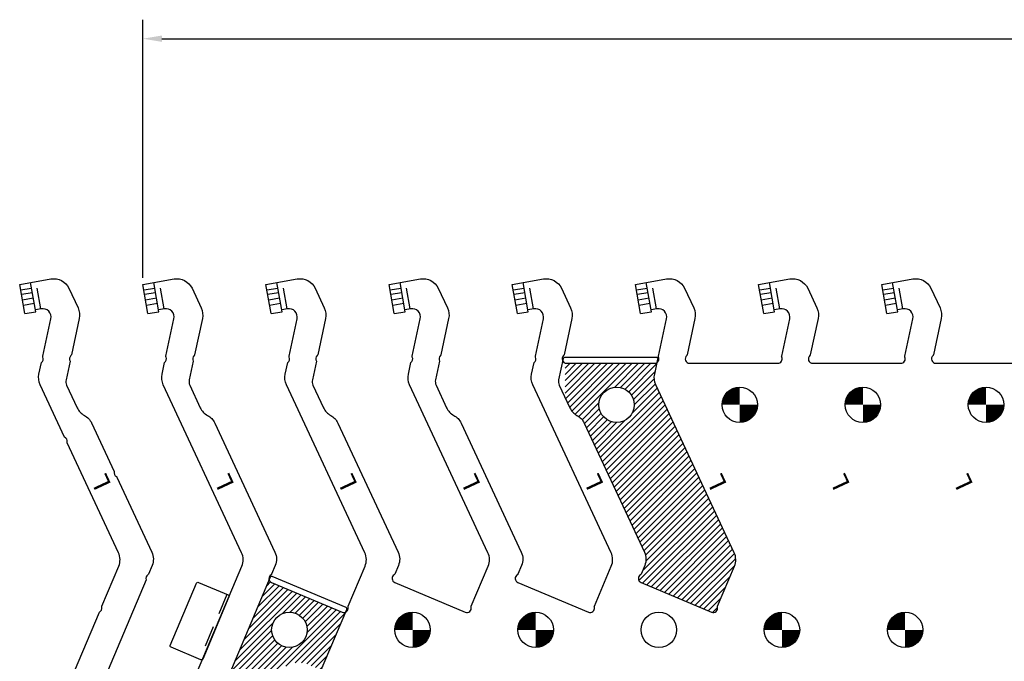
# Model space of a CAD drawing. Header units: inches. Extents: x -59 to 40, y -86 to 20.
# Tile 68 of 74: x 8.15 to 15.15, y -0.49 to 4.07. Entities that reach past the tile are written whole.
import ezdxf

# ---------------------------------------------------------------- set-up
doc = ezdxf.new("R2010")
doc.units = ezdxf.units.IN
doc.header["$MEASUREMENT"] = 0
doc.linetypes.add('HIDDEN', pattern=[0.225, 0.15, -0.075])
for name, color, linetype in [('APP-M-D', 2, 'Continuous'), ('APP-M-H', 4, 'HIDDEN'), ('APP-M-M', 1, 'Continuous'), ('APP-M-S', 7, 'Continuous')]:
    doc.layers.add(name, color=color, linetype=linetype)
doc.styles.add('DIEMAKER_BND_DIM', font='MONOTXT.SHX')
doc.styles.get("Standard").update_dxf_attribs({"font": 'txt.shx'})
doc.dimstyles.get("Standard").update_dxf_attribs({"dimtxt": 0.18, "dimasz": 0.18, "dimexe": 0.18, "dimexo": 0.0625, "dimgap": 0.09, "dimtad": 0, "dimtih": 1, "dimtoh": 1, "dimdec": 4, "dimzin": 0, "dimdsep": 46, "dimtxsty": 'Standard', "dimcen": 0.09, "dimadec": 0, "dimazin": 0, "dimtfac": 1, "dimtdec": 4, "dimtofl": 0, "dimtmove": 0, "dimatfit": 3, "dimfxl": 0, "dimtolj": 1, "dimtzin": 0, "dimarcsym": 0})

# ---------------------------------------------------------------- blocks, each defined once
blk = doc.blocks.new('dmblk1')
at = {"const_width": 0.5}
for points in [[(0, 0.25, 0.414214), (-0.25, 0, 1)], [(0, -0.25, 0.414214), (0.25, 0, 1)]]:
    blk.add_lwpolyline(points, format="xyb", dxfattribs=at)
blk = doc.blocks.new('L')
at = {"layer": 'APP-M-H'}
for p, q in [((8.3011, 2.0186), (8.267, 2.2124)), ((8.6531, -1.0142), (8.5109, -1.0805)), ((8.4461, -1.1759), (8.6781, -1.0678))]:
    blk.add_line(p, q, dxfattribs=at)
at = {"layer": 'APP-M-M'}
for p, q in [((8.1872, 1.9846), (8.1507, 2.1919)), ((8.2647, 1.9982), (8.2282, 2.2056)), ((8.1575, 2.1532), (8.235, 2.1668)), ((8.163, 2.1222), (8.2405, 2.1358)), ((8.1698, 2.0834), (8.2473, 2.0971)), ((8.1767, 2.0446), (8.2542, 2.0583)), ((8.1872, 1.9846), (8.2647, 1.9982)), ((8.4295, -1.1402), (8.5029, -1.106)), ((8.5528, -1.213), (8.5029, -1.106)), ((8.4794, -1.2473), (8.7113, -1.1391))]:
    blk.add_line(p, q, dxfattribs=at)
for points in [[(8.1507, 2.1919), (8.3725, 2.231, -0.339454), (8.5, 2.1646), (8.5652, 2.0249, -0.16325), (8.5736, 1.9503), (8.5183, 1.6917, -0.159669), (8.5151, 1.6863, 0.355169), (8.5088, 1.6474), (8.4801, 1.5136, 0.16325), (8.4843, 1.4763), (8.5591, 1.3159, 0.162278), (8.6105, 1.2617, -0.162278), (8.6618, 1.2075), (8.8225, 0.8629, 0.355169), (8.8374, 0.8264, -0.159669), (8.8416, 0.8219), (9.0896, 0.2901, -0.211932), (9.0914, 0.1943), (9.066, 0.1341, -0.159669), (9.0619, 0.1294, 0.355169), (9.0484, 0.0923), (8.682, -0.7767, 0.355169), (8.6649, -0.8122, -0.159669), (8.6644, -0.8184), (8.636, -0.8856, 0.211932), (8.6378, -0.9815), (8.7113, -1.1391)], [(8.4794, -1.2473), (8.3803, -1.0348, -0.211932), (8.3785, -0.939), (8.522, -0.5987, -0.159669), (8.5261, -0.594, 0.355169), (8.5396, -0.5569), (8.7168, -0.1368, 0.355169), (8.7339, -0.1013, -0.159669), (8.7344, -0.0951), (8.8545, 0.1899, 0.211932), (8.8527, 0.2857), (8.4891, 1.0655, -0.159669), (8.4884, 1.0717, 0.355169), (8.47, 1.1066), (8.296, 1.4797, -0.16325), (8.2875, 1.5543), (8.3054, 1.6377, 0.355169), (8.3155, 1.6758, -0.159669), (8.3149, 1.682), (8.372, 1.9485, 0.532197), (8.3039, 2.0191), (8.2624, 2.0117)], [(8.5681, -1.0539), (8.5438, -1.0018, -0.211932), (8.5427, -0.9416), (8.562, -0.8957, 0.343652), (8.4976, -0.6566)], [(8.5029, -1.106), (8.4703, -1.036, -0.211932), (8.4679, -0.9101), (8.4873, -0.8642, 0.295586), (8.4644, -0.7354)], [(8.5147, -1.0887), (8.4866, -1.0284, -0.211932), (8.4845, -0.9171), (8.5039, -0.8712, 0.311303), (8.472, -0.7174)]]:
    blk.add_lwpolyline(points, format="xyb", dxfattribs=at)
for points, knots in [([(8.5147, -1.0887), (8.5152, -1.0914), (8.5153, -1.0938), (8.5144, -1.0976), (8.5136, -1.0992), (8.5101, -1.1029), (8.5065, -1.1043), (8.5029, -1.106)], [0, 0, 0, 0, 0.25, 0.25, 0.5, 0.5, 1, 1, 1, 1]), ([(8.5147, -1.0887), (8.5164, -1.0876), (8.52, -1.0852), (8.526, -1.0814), (8.5327, -1.0769), (8.5404, -1.0719), (8.5488, -1.0664), (8.5582, -1.0603), (8.5647, -1.0561), (8.5681, -1.0539)], [0, 0, 0, 0, 0.10258, 0.218587, 0.34802, 0.490879, 0.647163, 0.81687, 1, 1, 1, 1]), ([(8.5866, -1.1149), (8.5746, -1.112), (8.5621, -1.1083), (8.5377, -1.0994), (8.5258, -1.0943), (8.5147, -1.0887)], [0, 0, 0, 0, 0.5, 0.5, 1, 1, 1, 1]), ([(8.5866, -1.1149), (8.5872, -1.1168), (8.5883, -1.1207), (8.5898, -1.1263), (8.5912, -1.1317), (8.5923, -1.137), (8.5933, -1.142), (8.5941, -1.1469), (8.5947, -1.1516), (8.5951, -1.156), (8.5956, -1.1648), (8.5948, -1.1761), (8.5905, -1.1878), (8.5836, -1.1961), (8.5761, -1.2014), (8.5698, -1.2049), (8.5657, -1.207), (8.5614, -1.209), (8.5571, -1.211), (8.5542, -1.2124), (8.5528, -1.213)], [0, 0, 0, 0, 0.03895, 0.077551, 0.115811, 0.153737, 0.191338, 0.228621, 0.265597, 0.302273, 0.338658, 0.489238, 0.625195, 0.74641, 0.846217, 0.882564, 0.915401, 0.945345, 0.973211, 1, 1, 1, 1]), ([(8.5681, -1.0539), (8.5689, -1.0564), (8.5703, -1.0612), (8.5725, -1.0683), (8.5745, -1.0751), (8.5765, -1.0814), (8.5783, -1.0874), (8.58, -1.0929), (8.5815, -1.0981), (8.583, -1.1028), (8.5843, -1.1072), (8.5855, -1.1112), (8.5862, -1.1137), (8.5866, -1.1149)], [0, 0, 0, 0, 0.11813, 0.230816, 0.338057, 0.439855, 0.536208, 0.627117, 0.712582, 0.792603, 0.867179, 0.936311, 1, 1, 1, 1])]:
    blk.add_open_spline(points, degree=3, knots=knots, dxfattribs=at)
at = {"layer": 'APP-M-M', "style": 'DIEMAKER_BND_DIM'}
blk.add_text('L', height=0.125, rotation=115, dxfattribs=at).set_placement((8.8052, 0.7659))
blk = doc.blocks.new('*D21')
at = {"layer": 'APP-M-D', "color": 0, "lineweight": -2, "transparency": 16777216}
for p, q in [((9.0257, 2.2388), (9.0257, 4.0739)), ((24.1919, 2.384), (24.1919, 4.0739)), ((9.1607, 3.9389), (16.1813, 3.9389)), ((24.0569, 3.9389), (17.0363, 3.9389))]:
    blk.add_line(p, q, dxfattribs=at)
at = {"layer": 'APP-M-D', "color": 0, "transparency": 16777216}
for points in [[(9.1607, 3.9614), (9.1607, 3.9164), (9.0257, 3.9389)], [(24.0569, 3.9614), (24.0569, 3.9164), (24.1919, 3.9389)]]:
    blk.add_solid(points, dxfattribs=at)
at = {"layer": 'DEFPOINTS', "color": 0, "transparency": 16777216}
for p in [(24.1919, 3.9389), (24.1919, 2.3371), (9.0257, 2.1919)]:
    blk.add_point(p, dxfattribs=at)
at = {"layer": 'APP-M-D', "color": 0, "transparency": 16777216, "insert": (16.6088, 3.9389), "char_height": 0.135, "attachment_point": 5}
blk.add_mtext('\\A1;15.1662', dxfattribs=at)

msp = doc.modelspace()

# ---------------------------------------------------------------- hatches: boundary and pattern name
at = {"layer": 'APP-M-D'}
h = msp.add_hatch(dxfattribs=at)
h.set_pattern_fill('ANSI31', color=256, scale=0.25)
h.paths.add_polyline_path([(12.67098, 1.47968, -0.1632503), (12.66253, 1.55432), (12.68038, 1.6377, -0.1583228), (12.66202, 1.63174), (12.03589, 1.63174, -0.0726732), (12.02695, 1.63305), (12.02695, 1.38493), (12.05912, 1.31595, 0.1622777), (12.11047, 1.26171, -0.1622777), (12.16183, 1.20746), (12.5896, 0.29011, -0.2119316), (12.59139, 0.19431), (12.56461, 0.1308, 0.6489531), (12.56578, 0.07373), (12.90195, -0.06802), (12.90195, 0.98435)])
h.paths.add_polyline_path([(12.2659, 1.33709, -1), (12.5179, 1.33709, -1)], flags=16)
h.paths.add_polyline_path([(12.90195, 0.98435), (12.90195, -0.06802), (13.06632, -0.13733, 0.6145258), (13.10886, -0.10128, -0.1596692), (13.10937, -0.09507), (13.22953, 0.18989, 0.2119316), (13.22774, 0.28569)])
h = msp.add_hatch(dxfattribs=at)
h.set_pattern_fill('ANSI31', color=256, scale=0.25)
h.paths.add_polyline_path([(9.94078, 0.07373, -0.2128908), (9.92338, 0.09232), (9.55696, -0.77669, -0.2128908), (9.58241, -0.77617), (9.72079, -0.83452, -0.3016182), (9.79723, -0.9497), (9.79723, -1.97612, -0.3016182), (9.72079, -2.0913), (9.58241, -2.14965, -0.2128908), (9.55696, -2.14913), (9.92338, -3.01814, -0.2128908), (9.94078, -2.99955), (10.27695, -2.8578), (10.27695, -2.385, -0.0427167), (10.27223, -2.38748), (10.20754, -2.41476, -0.5365489), (9.94719, -2.24199), (9.94719, -0.68384, -0.5365489), (10.20754, -0.51107), (10.27223, -0.53834, -0.0427167), (10.27695, -0.54083), (10.27695, -0.06802)])
h.paths.add_polyline_path([(10.1929, -0.26291, -1), (9.9409, -0.26291, -1)], flags=16)
h.paths.add_polyline_path([(10.1929, -2.66291, -1), (9.9409, -2.66291, -1)], flags=16)
h.paths.add_polyline_path([(10.46677, -0.13681, -0.2128908), (10.44132, -0.13733), (10.27695, -0.06802), (10.27695, -0.54083, -0.1686404), (10.28963, -0.55693)])
h.paths.add_polyline_path([(10.28963, -2.36889, -0.1686404), (10.27695, -2.385), (10.27695, -2.8578), (10.44132, -2.78849, -0.2128908), (10.46677, -2.78902)])

# ---------------------------------------------------------------- linework, layer by layer
at = {"layer": 'APP-M-H'}
for p, q in [((9.17614, 2.01858), (9.14196, 2.21244)), ((10.05114, 2.01858), (10.01696, 2.21244)), ((10.92614, 2.01858), (10.89196, 2.21244)), ((11.80114, 2.01858), (11.76696, 2.21244)), ((12.67614, 2.01858), (12.64196, 2.21244)), ((13.55114, 2.01858), (13.51696, 2.21244)), ((14.42614, 2.01858), (14.39196, 2.21244)), ((9.62324, -0.01071), (9.42897, -0.47143))]:
    msp.add_line(p, q, dxfattribs=at)
at = {"layer": 'APP-M-M'}
for p, q in [((9.06224, 1.98458), (9.02568, 2.19193)), ((9.13975, 1.99824), (9.10318, 2.2056)), ((9.93724, 1.98458), (9.90068, 2.19193)), ((10.01475, 1.99824), (9.97818, 2.2056)), ((10.81224, 1.98458), (10.77568, 2.19193)), ((10.88975, 1.99824), (10.85318, 2.2056)), ((11.68724, 1.98458), (11.65068, 2.19193)), ((11.76475, 1.99824), (11.72818, 2.2056)), ((12.56224, 1.98458), (12.52568, 2.19193)), ((12.63975, 1.99824), (12.60318, 2.2056)), ((13.43724, 1.98458), (13.40068, 2.19193)), ((13.51475, 1.99824), (13.47818, 2.2056)), ((14.31224, 1.98458), (14.27568, 2.19193)), ((14.38975, 1.99824), (14.35318, 2.2056)), ((9.03252, 2.15316), (9.11002, 2.16683)), ((9.03798, 2.12218), (9.11548, 2.13585)), ((9.90752, 2.15316), (9.98502, 2.16683)), ((9.91298, 2.12218), (9.99048, 2.13585)), ((10.78252, 2.15316), (10.86002, 2.16683)), ((10.78798, 2.12218), (10.86548, 2.13585)), ((11.65752, 2.15316), (11.73502, 2.16683)), ((11.66298, 2.12218), (11.74048, 2.13585)), ((12.53252, 2.15316), (12.61002, 2.16683)), ((12.53798, 2.12218), (12.61548, 2.13585)), ((13.40752, 2.15316), (13.48502, 2.16683)), ((13.41298, 2.12218), (13.49048, 2.13585)), ((14.28252, 2.15316), (14.36002, 2.16683)), ((14.28798, 2.12218), (14.36548, 2.13585)), ((9.04482, 2.08341), (9.12232, 2.09707)), ((9.05165, 2.04464), (9.12916, 2.0583)), ((9.91982, 2.08341), (9.99732, 2.09707)), ((9.92665, 2.04464), (10.00416, 2.0583)), ((10.79482, 2.08341), (10.87232, 2.09707)), ((10.80165, 2.04464), (10.87916, 2.0583)), ((11.66982, 2.08341), (11.74732, 2.09707)), ((11.67665, 2.04464), (11.75416, 2.0583)), ((12.54482, 2.08341), (12.62232, 2.09707)), ((12.55165, 2.04464), (12.62916, 2.0583)), ((13.41982, 2.08341), (13.49732, 2.09707)), ((13.42665, 2.04464), (13.50416, 2.0583)), ((14.29482, 2.08341), (14.37232, 2.09707)), ((14.30165, 2.04464), (14.37916, 2.0583)), ((9.06224, 1.98458), (9.13975, 1.99824)), ((9.93724, 1.98458), (10.01475, 1.99824)), ((10.81224, 1.98458), (10.88975, 1.99824)), ((11.68724, 1.98458), (11.76475, 1.99824)), ((12.56224, 1.98458), (12.63975, 1.99824)), ((13.43724, 1.98458), (13.51475, 1.99824)), ((14.31224, 1.98458), (14.38975, 1.99824))]:
    msp.add_line(p, q, dxfattribs=at)
for points in [[(9.02568, 2.19193), (9.24747, 2.23104, -0.3394543), (9.37502, 2.16464), (9.44018, 2.02491, -0.1632503), (9.44863, 1.95026), (9.39327, 1.69173, -0.1596692), (9.39013, 1.68635, 0.3551693), (9.38378, 1.64744), (9.35512, 1.51361, 0.1632503), (9.35935, 1.47629), (9.43412, 1.31595, 0.1622777), (9.48547, 1.26171, -0.1622777), (9.53683, 1.20746), (9.9646, 0.29011, -0.2119316), (9.96639, 0.19431), (9.94098, 0.13405, -0.1596692), (9.93689, 0.12935, 0.6145258), (9.94078, 0.07373), (10.44132, -0.13733, 0.6145258), (10.48386, -0.10128, -0.1596692), (10.48437, -0.09507), (10.60453, 0.18989, 0.2119316), (10.60274, 0.28569), (10.04598, 1.47968, -0.1632503), (10.03753, 1.55432), (10.05538, 1.6377, 0.3551693), (10.06553, 1.6758, -0.1596692), (10.06487, 1.68199), (10.12195, 1.94855, 0.5321968), (10.05395, 2.01907), (10.01237, 2.01174)], [(9.90068, 2.19193), (10.12247, 2.23104, -0.3394543), (10.25002, 2.16464), (10.31518, 2.02491, -0.1632503), (10.32363, 1.95026), (10.26827, 1.69173, -0.1596692), (10.26513, 1.68635, 0.3551693), (10.25878, 1.64744), (10.23012, 1.51361, 0.1632503), (10.23435, 1.47629), (10.30912, 1.31595, 0.1622777), (10.36047, 1.26171, -0.1622777), (10.41183, 1.20746), (10.8396, 0.29011, -0.2119316), (10.84139, 0.19431), (10.81598, 0.13405, -0.1596692), (10.81189, 0.12935, 0.6145258), (10.81578, 0.07373), (11.31632, -0.13733, 0.6145258), (11.35886, -0.10128, -0.1596692), (11.35937, -0.09507), (11.47953, 0.18989, 0.2119316), (11.47774, 0.28569), (10.92098, 1.47968, -0.1632503), (10.91253, 1.55432), (10.93038, 1.6377, 0.3551693), (10.94053, 1.6758, -0.1596692), (10.93987, 1.68199), (10.99695, 1.94855, 0.5321968), (10.92895, 2.01907), (10.88737, 2.01174)], [(10.77568, 2.19193), (10.99747, 2.23104, -0.3394543), (11.12502, 2.16464), (11.19018, 2.02491, -0.1632503), (11.19863, 1.95026), (11.14327, 1.69173, -0.1596692), (11.14013, 1.68635, 0.3551693), (11.13378, 1.64744), (11.10512, 1.51361, 0.1632503), (11.10935, 1.47629), (11.18412, 1.31595, 0.1622777), (11.23547, 1.26171, -0.1622777), (11.28683, 1.20746), (11.7146, 0.29011, -0.2119316), (11.71639, 0.19431), (11.69098, 0.13405, -0.1596692), (11.68689, 0.12935, 0.6145258), (11.69078, 0.07373), (12.19132, -0.13733, 0.6145258), (12.23386, -0.10128, -0.1596692), (12.23437, -0.09507), (12.35453, 0.18989, 0.2119316), (12.35274, 0.28569), (11.79598, 1.47968, -0.1632503), (11.78753, 1.55432), (11.80538, 1.6377, 0.3551693), (11.81553, 1.6758, -0.1596692), (11.81487, 1.68199), (11.87195, 1.94855, 0.5321968), (11.80395, 2.01907), (11.76237, 2.01174)], [(11.65068, 2.19193), (11.87247, 2.23104, -0.3394543), (12.00002, 2.16464), (12.06518, 2.02491, -0.1632503), (12.07363, 1.95026), (12.01827, 1.69173, -0.1596692), (12.01513, 1.68635, 0.689688), (12.03589, 1.63174), (12.66202, 1.63174, 0.5440869), (12.69053, 1.6758, -0.1596692), (12.68987, 1.68199), (12.74695, 1.94855, 0.5321968), (12.67895, 2.01907), (12.63737, 2.01174)], [(12.52568, 2.19193), (12.74747, 2.23104, -0.3394543), (12.87502, 2.16464), (12.94018, 2.02491, -0.1632503), (12.94863, 1.95026), (12.89327, 1.69173, -0.1596692), (12.89013, 1.68635, 0.689688), (12.91089, 1.63174), (13.53702, 1.63174, 0.5440869), (13.56553, 1.6758, -0.1596692), (13.56487, 1.68199), (13.62195, 1.94855, 0.5321968), (13.55395, 2.01907), (13.51237, 2.01174)], [(13.40068, 2.19193), (13.62247, 2.23104, -0.3394543), (13.75002, 2.16464), (13.81518, 2.02491, -0.1632503), (13.82363, 1.95026), (13.76827, 1.69173, -0.1596692), (13.76513, 1.68635, 0.689688), (13.78589, 1.63174), (14.41202, 1.63174, 0.5440869), (14.44053, 1.6758, -0.1596692), (14.43987, 1.68199), (14.49695, 1.94855, 0.5321968), (14.42895, 2.01907), (14.38737, 2.01174)], [(14.27568, 2.19193), (14.49747, 2.23104, -0.3394543), (14.62502, 2.16464), (14.69018, 2.02491, -0.1632503), (14.69863, 1.95026), (14.64327, 1.69173, -0.1596692), (14.64013, 1.68635, 0.689688), (14.66089, 1.63174), (15.28702, 1.63174, 0.5440869), (15.31553, 1.6758, -0.1596692), (15.31487, 1.68199), (15.37195, 1.94855, 0.5321968), (15.30395, 2.01907), (15.26237, 2.01174)], [(9.41463, -0.55693), (9.72953, 0.18989, 0.2119316), (9.72774, 0.28569), (9.17098, 1.47968, -0.1632503), (9.16253, 1.55432), (9.18038, 1.6377, 0.3551693), (9.19053, 1.6758, -0.1596692), (9.18987, 1.68199), (9.24695, 1.94855, 0.5321968), (9.17895, 2.01907), (9.13737, 2.01174)]]:
    msp.add_lwpolyline(points, format="xyb", dxfattribs=at)
for centre in [(12.3919, 1.33709), (13.2669, 1.33709), (14.1419, 1.33709), (15.0169, 1.33709), (10.0669, -0.26291), (10.9419, -0.26291), (11.8169, -0.26291), (12.6919, -0.26291), (13.5669, -0.26291), (14.4419, -0.26291)]:
    msp.add_circle(centre, 0.126, dxfattribs=at)
at = {"layer": 'APP-M-S'}
for points in [[(13.22774, 0.28569), (12.67098, 1.47968, -0.1632503), (12.66253, 1.55432), (12.68535, 1.6609, 0.4774419), (12.67557, 1.67299), (12.02234, 1.67299, 0.3536911), (12.01256, 1.66508), (11.98012, 1.51361, 0.1632503), (11.98435, 1.47629), (12.05912, 1.31595, 0.1622777), (12.11047, 1.26171, -0.1622777), (12.16183, 1.20746), (12.5896, 0.29011, -0.2119316), (12.59139, 0.19431), (12.56598, 0.13405, -0.1596692), (12.56189, 0.12935, 0.6145258), (12.56578, 0.07373), (13.06632, -0.13733, 0.6145258), (13.10886, -0.10128, -0.1596692), (13.10937, -0.09507), (13.22953, 0.18989, 0.2119316)], [(9.63778, -0.0277), (9.45129, -0.46999, -0.4142136), (9.43819, -0.47532), (9.22626, -0.38596, -0.4142136), (9.22093, -0.37286), (9.40742, 0.06943, -0.4142136), (9.42052, 0.07476), (9.63245, -0.0146, -0.4142136)], [(10.28151, -0.57617), (10.47489, -0.11757, 0.4142136), (10.46956, -0.10447), (9.94459, 0.11689, 0.4142136), (9.93149, 0.11156), (9.54885, -0.79593, 0.4142136), (9.55418, -0.80903), (9.67072, -0.85817, -0.3016182), (9.70894, -0.91576), (9.70894, -2.01006, -0.3016182), (9.67072, -2.06765), (9.55418, -2.11679, 0.4142136), (9.54885, -2.12989), (9.93149, -3.03738, 0.4142136), (9.94459, -3.04271), (10.46956, -2.82136, 0.4142136), (10.47489, -2.80826), (10.28151, -2.34965, 0.3016182), (10.2723, -2.34354), (10.12978, -2.34354, -0.4142136), (10.06728, -2.28104), (10.06728, -0.64479, -0.4142136), (10.12978, -0.58229), (10.2723, -0.58229, 0.3016182)]]:
    msp.add_lwpolyline(points, format="xyb", close=True, dxfattribs=at)
msp.add_lwpolyline([(12.86411, 1.0655)], close=True, dxfattribs=at)

# ---------------------------------------------------------------- block references
at = {"layer": 'APP-M-D', "xscale": 0.252, "yscale": 0.252, "zscale": 0.252}
for p in [(13.2669, 1.33709), (14.1419, 1.33709), (15.0169, 1.33709), (10.9419, -0.26291), (11.8169, -0.26291), (13.5669, -0.26291), (14.4419, -0.26291)]:
    msp.add_blockref('dmblk1', p, dxfattribs=at)
at = {"layer": 'APP-M-M'}
msp.add_blockref('L', (0, 0), dxfattribs=at)

# ---------------------------------------------------------------- texts
at = {"layer": 'APP-M-M', "style": 'DIEMAKER_BND_DIM'}
for p in [(9.68023, 0.7659), (10.55523, 0.7659), (11.43023, 0.7659), (12.30523, 0.7659), (13.18023, 0.7659), (14.05523, 0.7659), (14.93023, 0.7659)]:
    msp.add_text('L', height=0.125, rotation=115, dxfattribs=at).set_placement(p)

# ---------------------------------------------------------------- dimensions: what is measured, and where the dimension line sits
at = {"layer": 'APP-M-D'}
dim = msp.add_linear_dim(base=(24.1919, 3.93889), p1=(9.02568, 2.19193), p2=(24.1919, 2.33709), dimstyle='Standard', override={"dimscale": 0.75}, dxfattribs=at)
dim.commit()
dim.dimension.update_dxf_attribs({"geometry": '*D21', "text_midpoint": (16.60879, 3.93889)})

doc.saveas('drawing.dxf')
